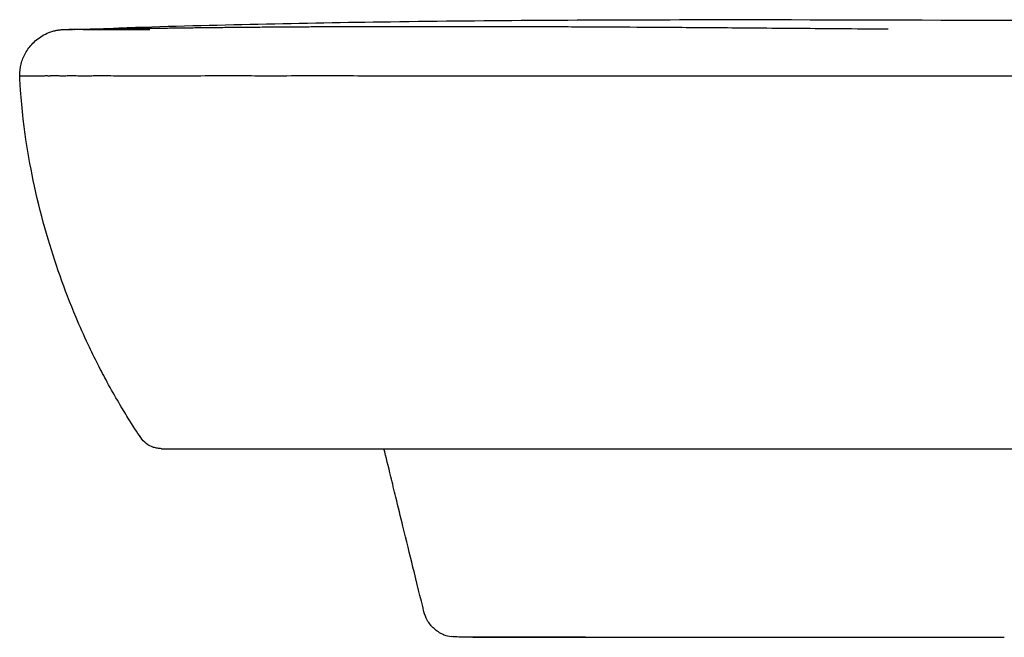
# Model space of a CAD drawing. Header units: millimetres. Extents: x -300 to 300, y -19 to 851.
# Tile 2 of 3: x -300 to -65, y 703 to 850. Entities that reach past the tile are written whole.
import ezdxf

# ---------------------------------------------------------------- set-up
doc = ezdxf.new("R2010")
doc.units = ezdxf.units.MM
doc.layers.add('GEB-KONTUR-A', color=5, linetype='CONTINUOUS')

msp = doc.modelspace()

# ---------------------------------------------------------------- linework, layer by layer
at = {"layer": 'GEB-KONTUR-A', "ltscale": 25}
for p, q in [((-271.12, 750.66), (-271.12, 750.66)), ((-266.13, 748), (0, 748)), ((-164.97, 703), (-191.81, 703)), ((-191.81, 703), (-191.81, 703))]:
    msp.add_line(p, q, dxfattribs=at)
for centre, major_axis, ratio, start_param, end_param in [((697.57, 838.08), (-986.1, 9.95), 0.000224, 6.259907, 6.261212), ((-196.42, 709.15), (-0.55, -5.97), 0.99997, 5.985685, 6.283185)]:
    msp.add_ellipse(centre, major_axis=major_axis, ratio=ratio, start_param=start_param, end_param=end_param, dxfattribs=at)
for points, knots in [([(-287.1, 848.05), (-287.04, 848.05), (-286.98, 848.05), (-286.92, 848.05), (-286.68, 848.06), (-286.4, 848.06), (-286.06, 848.07), (-285.99, 848.07), (-285.92, 848.07), (-285.85, 848.07), (-285.56, 848.07), (-285.24, 848.08), (-284.87, 848.08), (-284.84, 848.08), (-284.81, 848.08), (-284.79, 848.08), (-284.63, 848.09), (-284.46, 848.09), (-284.28, 848.09), (-283.85, 848.1), (-283.36, 848.1), (-282.8, 848.11), (-282.54, 848.12), (-282.27, 848.12), (-281.98, 848.12), (-281.45, 848.13), (-280.86, 848.14), (-280.2, 848.15), (-280.11, 848.15), (-280.02, 848.15), (-279.93, 848.16), (-279.53, 848.16), (-279.11, 848.17), (-278.66, 848.17), (-277.99, 848.18), (-277.27, 848.2), (-276.48, 848.21), (-275.76, 848.22), (-274.98, 848.23), (-274.13, 848.24), (-274.04, 848.24), (-273.95, 848.25), (-273.86, 848.25), (-273.05, 848.26), (-272.18, 848.27), (-271.25, 848.29), (-271.09, 848.29), (-270.92, 848.29), (-270.75, 848.29), (-270.48, 848.3), (-270.2, 848.3), (-269.92, 848.3), (-269.03, 848.32), (-268.1, 848.33), (-267.12, 848.34), (-266.83, 848.35), (-266.53, 848.35), (-266.22, 848.35), (-264.94, 848.37), (-263.59, 848.39), (-262.18, 848.41), (-261.03, 848.42), (-259.84, 848.44), (-258.63, 848.45), (-258.04, 848.46), (-257.45, 848.46), (-256.85, 848.47), (-255.59, 848.48), (-254.3, 848.5), (-253, 848.51), (-251.72, 848.53), (-250.43, 848.54), (-249.13, 848.55), (-247.4, 848.57), (-245.66, 848.58), (-243.89, 848.6), (-242.31, 848.61), (-240.72, 848.62), (-239.11, 848.64), (-237.08, 848.65), (-235.04, 848.67), (-232.98, 848.68), (-231.61, 848.69), (-230.24, 848.69), (-228.86, 848.7), (-226.49, 848.71), (-224.11, 848.72), (-221.73, 848.73), (-220.66, 848.74), (-219.59, 848.74), (-218.51, 848.74), (-216.4, 848.75), (-214.28, 848.76), (-212.15, 848.76), (-210.81, 848.76), (-209.47, 848.76), (-208.13, 848.77), (-204.67, 848.77), (-201.21, 848.77), (-197.75, 848.77), (-194.28, 848.77), (-190.81, 848.76), (-187.34, 848.76), (-183.24, 848.75), (-179.14, 848.73), (-175.04, 848.72), (-173.34, 848.71), (-171.64, 848.71), (-169.95, 848.7), (-168.82, 848.69), (-167.69, 848.69), (-166.56, 848.68), (-161.93, 848.66), (-157.29, 848.64), (-152.66, 848.61), (-150.38, 848.59), (-148.09, 848.58), (-145.81, 848.56), (-140.56, 848.53), (-135.3, 848.49), (-130.04, 848.45), (-129.2, 848.44), (-128.37, 848.44), (-127.53, 848.43), (-126.71, 848.42), (-125.9, 848.42), (-125.09, 848.41), (-118.95, 848.36), (-112.81, 848.31), (-106.66, 848.26), (-105.9, 848.25), (-105.13, 848.25), (-104.37, 848.24), (-100.49, 848.21), (-96.61, 848.17), (-92.72, 848.14)], [0, 0, 0, 0, 0.006614, 0.006614, 0.006614, 0.033735, 0.033735, 0.033735, 0.0392421, 0.0392421, 0.0392421, 0.0609671, 0.0609671, 0.0609671, 0.0625, 0.0625, 0.0625, 0.0716427, 0.0716427, 0.0716427, 0.0938125, 0.0938125, 0.0938125, 0.1038713, 0.1038713, 0.1038713, 0.1224749, 0.1224749, 0.1224749, 0.125, 0.125, 0.125, 0.1359136, 0.1359136, 0.1359136, 0.1518504, 0.1518504, 0.1518504, 0.1662737, 0.1662737, 0.1662737, 0.1677873, 0.1677873, 0.1677873, 0.1812727, 0.1812727, 0.1812727, 0.1836657, 0.1836657, 0.1836657, 0.1875, 0.1875, 0.1875, 0.1995164, 0.1995164, 0.1995164, 0.203153, 0.203153, 0.203153, 0.2185157, 0.2185157, 0.2185157, 0.2311106, 0.2311106, 0.2311106, 0.2371864, 0.2371864, 0.2371864, 0.25, 0.25, 0.25, 0.2624924, 0.2624924, 0.2624924, 0.2790145, 0.2790145, 0.2790145, 0.2937839, 0.2937839, 0.2937839, 0.3125, 0.3125, 0.3125, 0.3249529, 0.3249529, 0.3249529, 0.346393, 0.346393, 0.346393, 0.3560124, 0.3560124, 0.3560124, 0.375, 0.375, 0.375, 0.386975, 0.386975, 0.386975, 0.4178033, 0.4178033, 0.4178033, 0.4486316, 0.4486316, 0.4486316, 0.48498, 0.48498, 0.48498, 0.5, 0.5, 0.5, 0.5099965, 0.5099965, 0.5099965, 0.5509926, 0.5509926, 0.5509926, 0.5711549, 0.5711549, 0.5711549, 0.6176079, 0.6176079, 0.6176079, 0.625, 0.625, 0.625, 0.6321823, 0.6321823, 0.6321823, 0.6864066, 0.6864066, 0.6864066, 0.6931567, 0.6931567, 0.6931567, 0.7274061, 0.7274061, 0.7274061, 0.7274061]), ([(0, 850), (-47.49, 850), (-94.98, 850.35), (-166.21, 850.25), (-189.95, 850.11), (-234.57, 849.47), (-255.45, 849.01), (-276.32, 848.34)], [-28.49157, -28.49157, -28.49157, -28.49157, -14.246263, -14.246263, -7.123006, -7.123006, -0.858993, -0.858993, -0.858993, -0.858993]), ([(-300.01, 837), (-300.01, 837.92), (-299.9, 838.86), (-299.43, 840.68), (-299.08, 841.57), (-298.15, 843.24), (-297.56, 844.03), (-296.12, 845.51), (-295.24, 846.18), (-293.75, 846.99), (-293.19, 847.24), (-292.44, 847.49), (-292.27, 847.55), (-291.95, 847.64), (-291.79, 847.68), (-291.54, 847.74), (-291.45, 847.77), (-291.21, 847.82), (-291.08, 847.84), (-290.84, 847.89), (-290.74, 847.9), (-290.54, 847.93), (-290.44, 847.94), (-290.22, 847.97), (-290.12, 847.98), (-289.87, 848.01), (-289.77, 848.01), (-289.47, 848.03), (-289.41, 848.03), (-289.15, 848.04), (-289.07, 848.04), (-288.72, 848.04), (-288.44, 848.04), (-288.07, 848.04)], [0, 0, 0, 0, 0.279532, 0.279532, 0.562545, 0.562545, 0.862589, 0.862589, 1.208778, 1.208778, 1.394821, 1.394821, 1.446727, 1.446727, 1.495976, 1.495976, 1.528174, 1.528174, 1.580969, 1.580969, 1.63534, 1.63534, 1.713358, 1.713358, 1.853078, 1.853078, 2.173161, 2.173161, 3.132217, 3.132217, 6.007914, 6.007914, 12.384115, 12.384115, 12.384115, 12.384115]), ([(-288.9, 848.03), (-288.91, 848.03), (-288.92, 848.03), (-288.93, 848.03), (-288.93, 848.03), (-288.98, 848.03), (-288.9, 848.03), (-288.29, 848.03)], [0.7182151, 0.7182151, 0.7182151, 0.7182151, 0.75, 0.75, 0.7532776, 0.7532776, 0.9999875, 0.9999875, 0.9999875, 0.9999875]), ([(-288.9, 848.03), (-288.24, 848.04), (-286.89, 848.06), (-282.75, 848.15), (-279.81, 848.22), (-276.32, 848.34)], [0, 0, 0, 0, 10.001895, 10.001895, 21.206859, 21.206859, 21.206859, 21.206859]), ([(-288.41, 848.03), (-288.41, 848.03), (-288.36, 848.03), (-288.27, 848.03), (-288.24, 848.03), (-288.2, 848.03)], [3.010747, 3.010747, 3.010747, 3.010747, 4.179154, 4.179154, 4.739797, 4.739797, 4.739797, 4.739797]), ([(-276.83, 848.03), (-277.11, 848.03), (-277.36, 848.03), (-277.59, 848.03), (-277.81, 848.03), (-278.01, 848.03), (-278.2, 848.03), (-278.61, 848.03), (-278.97, 848.03), (-279.29, 848.03), (-279.3, 848.03), (-279.31, 848.03), (-279.33, 848.03), (-279.63, 848.03), (-279.91, 848.03), (-280.16, 848.03), (-280.3, 848.03), (-280.44, 848.03), (-280.56, 848.03), (-280.73, 848.03), (-280.9, 848.03), (-281.05, 848.03), (-281.12, 848.03), (-281.2, 848.03), (-281.26, 848.03), (-281.32, 848.03), (-281.39, 848.03), (-281.44, 848.03), (-281.45, 848.03), (-281.46, 848.03), (-281.47, 848.03), (-281.53, 848.03), (-281.61, 848.03), (-281.67, 848.03), (-281.7, 848.03), (-281.73, 848.03), (-281.76, 848.03), (-281.79, 848.03), (-281.83, 848.03), (-281.85, 848.03), (-281.97, 848.03), (-282.1, 848.03), (-282.22, 848.03), (-282.29, 848.03), (-282.36, 848.03), (-282.43, 848.03), (-282.47, 848.03), (-282.52, 848.03), (-282.57, 848.03), (-282.68, 848.03), (-282.79, 848.03), (-282.9, 848.03), (-283.04, 848.03), (-283.18, 848.03), (-283.31, 848.03), (-283.39, 848.03), (-283.46, 848.03), (-283.54, 848.03), (-283.74, 848.03), (-283.93, 848.03), (-284.11, 848.03), (-284.12, 848.03), (-284.12, 848.03), (-284.13, 848.03), (-284.38, 848.03), (-284.61, 848.03), (-284.84, 848.03), (-284.95, 848.03), (-285.07, 848.03), (-285.18, 848.03), (-285.34, 848.03), (-285.5, 848.03), (-285.64, 848.03), (-285.79, 848.03), (-285.93, 848.03), (-286.06, 848.03), (-286.06, 848.03), (-286.06, 848.03), (-286.07, 848.03), (-286.2, 848.03), (-286.33, 848.03), (-286.45, 848.03), (-286.57, 848.03), (-286.69, 848.03), (-286.8, 848.03), (-286.88, 848.03), (-286.95, 848.03), (-287.02, 848.03), (-287.05, 848.03), (-287.09, 848.03), (-287.12, 848.03), (-287.22, 848.03), (-287.32, 848.03), (-287.41, 848.03), (-287.5, 848.03), (-287.58, 848.03), (-287.66, 848.03), (-287.69, 848.03), (-287.71, 848.03), (-287.74, 848.03), (-287.79, 848.03), (-287.84, 848.03), (-287.89, 848.03), (-288.03, 848.03), (-288.15, 848.03), (-288.26, 848.03)], [0.6977972, 0.6977972, 0.6977972, 0.6977972, 0.703125, 0.703125, 0.703125, 0.7080182, 0.7080182, 0.7080182, 0.7183337, 0.7183337, 0.7183337, 0.71875, 0.71875, 0.71875, 0.7286632, 0.7286632, 0.7286632, 0.734375, 0.734375, 0.734375, 0.7421875, 0.7421875, 0.7421875, 0.7460937, 0.7460937, 0.7460937, 0.7494573, 0.7494573, 0.7494573, 0.75, 0.75, 0.75, 0.7539062, 0.7539062, 0.7539062, 0.7558594, 0.7558594, 0.7558594, 0.7578125, 0.7578125, 0.7578125, 0.765625, 0.765625, 0.765625, 0.7703188, 0.7703188, 0.7703188, 0.7734375, 0.7734375, 0.7734375, 0.78125, 0.78125, 0.78125, 0.7911025, 0.7911025, 0.7911025, 0.796875, 0.796875, 0.796875, 0.8120109, 0.8120109, 0.8120109, 0.8125, 0.8125, 0.8125, 0.8328912, 0.8328912, 0.8328912, 0.84375, 0.84375, 0.84375, 0.859375, 0.859375, 0.859375, 0.8747437, 0.8747437, 0.8747437, 0.875, 0.875, 0.875, 0.890625, 0.890625, 0.890625, 0.90625, 0.90625, 0.90625, 0.9165678, 0.9165678, 0.9165678, 0.921875, 0.921875, 0.921875, 0.9375, 0.9375, 0.9375, 0.953125, 0.953125, 0.953125, 0.9584067, 0.9584067, 0.9584067, 0.96875, 0.96875, 0.96875, 1, 1, 1, 1]), ([(-284.89, 848.03), (-284.03, 848.03), (-283.02, 848.03), (-281.05, 848.03), (-280.23, 848.03), (-278.44, 848.03), (-278.01, 848.03), (-277.49, 848.03)], [0, 0, 0, 0, 3.198532, 3.198532, 4.819995, 4.819995, 5.267081, 5.267081, 5.267081, 5.267081]), ([(-277.48, 848.03), (-277.01, 848.03), (-276.47, 848.03), (-275.07, 848.04), (-274.15, 848.04), (-271.82, 848.04), (-270.42, 848.04), (-268.95, 848.04)], [5.272218, 5.272218, 5.272218, 5.272218, 5.680719, 5.680719, 6.15667, 6.15667, 6.673319, 6.673319, 6.673319, 6.673319]), ([(-300.01, 837), (-300.01, 837), (-300.01, 837), (-300, 837), (-299.98, 837), (-299.92, 837), (-299.87, 837), (-299.65, 837), (-299.39, 837), (-298.72, 837), (-298.42, 837), (-297.68, 837), (-297.25, 837), (-296.37, 837), (-295.98, 837), (-295.12, 837), (-294.65, 836.99), (-293.97, 837), (-293.81, 837.01), (-293.53, 837.01), (-293.45, 837), (-293.25, 836.98), (-293.2, 836.98), (-293.1, 836.97), (-293.05, 836.97), (-292.94, 836.97), (-292.87, 836.98), (-292.75, 836.99), (-292.69, 837), (-292.52, 837.01), (-292.39, 837.01), (-292.03, 837), (-291.76, 837), (-291.32, 837.01), (-291.17, 837.02), (-290.9, 837.02), (-290.78, 837.02), (-290.51, 837), (-290.38, 836.99), (-290.14, 836.97), (-290.04, 836.96), (-289.9, 836.95), (-289.87, 836.95), (-289.78, 836.94), (-289.73, 836.94), (-289.63, 836.94), (-289.58, 836.94), (-289.37, 836.95), (-289.2, 836.97), (-288.78, 837), (-288.52, 837.02), (-288.05, 837.03), (-287.87, 837.03), (-287.22, 837.03), (-286.72, 837.01), (-285.64, 836.98), (-285.08, 836.97), (-284.18, 836.97), (-283.9, 836.97), (-283.26, 836.98), (-282.89, 836.99), (-282.33, 837.01), (-282.15, 837.02), (-281.73, 837.03), (-281.49, 837.03), (-280.85, 837.03), (-280.45, 837.03), (-279.26, 837.02), (-278.44, 837.01), (-276.93, 836.99), (-276.26, 836.99), (-274, 836.99), (-272.36, 837), (-268.72, 837), (-266.69, 837), (-263.58, 837), (-262.49, 837), (-259.85, 837), (-258.31, 837), (-254.09, 837), (-251.37, 837.01), (-247.63, 837.01), (-246.55, 837.01), (-244.37, 837), (-243.34, 836.99), (-239.74, 836.98), (-237.14, 837), (-228.85, 837.01), (-223.64, 837), (-214.22, 837), (-210.15, 837), (-198.58, 837), (-191.09, 837), (-179.8, 837), (-176.01, 837), (-168.66, 837), (-165.1, 837), (-154.86, 837), (-148.17, 837), (-140.03, 837), (-138.56, 837), (-131.41, 837), (-125.74, 837), (-115.08, 837), (-110.1, 837), (-96.39, 837), (-87.66, 837), (-75.65, 837), (-72.38, 837), (-63.35, 837), (-57.61, 837), (-43.23, 837), (-34.6, 837), (-17.31, 837), (-8.66, 837), (0, 837)], [22.506924, 22.506924, 22.506924, 22.506924, 23.153616, 23.153616, 24.611563, 24.611563, 26.170987, 26.170987, 29.792612, 29.792612, 31.887222, 31.887222, 33.994744, 33.994744, 35.458279, 35.458279, 36.8592, 36.8592, 37.281169, 37.281169, 37.625573, 37.625573, 37.72259, 37.72259, 37.835035, 37.835035, 37.969772, 37.969772, 38.109422, 38.109422, 38.359222, 38.359222, 38.791271, 38.791271, 38.988334, 38.988334, 39.135844, 39.135844, 39.295093, 39.295093, 39.403311, 39.403311, 39.438065, 39.438065, 39.492887, 39.492887, 39.542877, 39.542877, 39.702722, 39.702722, 39.924036, 39.924036, 40.064727, 40.064727, 40.385158, 40.385158, 40.674982, 40.674982, 40.799767, 40.799767, 40.948646, 40.948646, 41.015348, 41.015348, 41.100888, 41.100888, 41.234259, 41.234259, 41.48619, 41.48619, 41.67924, 41.67924, 42.118857, 42.118857, 42.62553, 42.62553, 42.897261, 42.897261, 43.274605, 43.274605, 43.921019, 43.921019, 44.183162, 44.183162, 44.44809, 44.44809, 45.065474, 45.065474, 46.060759, 46.060759, 46.817286, 46.817286, 48.20378, 48.20378, 48.904359, 48.904359, 49.561504, 49.561504, 50.794222, 50.794222, 51.062513, 51.062513, 52.099811, 52.099811, 53.007869, 53.007869, 54.59961, 54.59961, 55.197361, 55.197361, 56.244609, 56.244609, 57.818257, 57.818257, 59.39562, 59.39562, 59.39562, 59.39562]), ([(-271.12, 750.66), (-271.96, 751.91), (-272.94, 753.41), (-274.83, 756.44), (-275.58, 757.66), (-277.24, 760.49), (-278.2, 762.18), (-279.87, 765.25), (-280.61, 766.65), (-282.14, 769.66), (-282.92, 771.27), (-284.71, 775.08), (-285.67, 777.24), (-288, 782.78), (-289.23, 786), (-292.67, 795.75), (-294.71, 802.53), (-297.23, 814.11), (-297.94, 817.92), (-298.75, 823.41), (-298.96, 825.05), (-299.43, 829.03), (-299.64, 831.37), (-299.89, 834.73), (-299.96, 835.9), (-300.01, 837)], [0, 0, 0, 0, 1.001116, 1.001116, 1.536815, 1.536815, 2.121752, 2.121752, 2.589708, 2.589708, 3.149017, 3.149017, 3.959906, 3.959906, 5.319587, 5.319587, 8.088083, 8.088083, 9.265217, 9.265217, 9.756796, 9.756796, 10.481667, 10.481667, 10.899736, 10.899736, 10.899736, 10.899736]), ([(-266.13, 748), (-266.47, 748), (-266.8, 748.03), (-267.45, 748.14), (-267.76, 748.22), (-268.68, 748.53), (-269.27, 748.84), (-270.3, 749.64), (-270.76, 750.12), (-271.12, 750.66)], [0, 0, 0, 0, 0.0996991, 0.0996991, 0.1967124, 0.1967124, 0.3917635, 0.3917635, 0.5862739, 0.5862739, 0.5862739, 0.5862739]), ([(-203.5, 709.09), (-204.33, 712.44), (-205.2, 716.01), (-206.89, 722.87), (-207.7, 726.14), (-209.08, 731.77), (-209.65, 734.11), (-210.62, 738.07), (-211.02, 739.72), (-212, 743.7), (-212.56, 746.01), (-213.05, 748)], [0, 0, 0, 0, 1.270097, 1.270097, 2.319444, 2.319444, 3.035842, 3.035842, 3.544857, 3.544857, 4.309146, 4.309146, 4.309146, 4.309146]), ([(-198.91, 703.66), (-199.7, 704), (-200.45, 704.48), (-201.73, 705.64), (-202.29, 706.33), (-203.06, 707.71), (-203.33, 708.39), (-203.5, 709.09)], [0, 0, 0, 0, 0.259273, 0.259273, 0.5193437, 0.5193437, 0.7342811, 0.7342811, 0.7342811, 0.7342811]), ([(-198.91, 703.66), (-198.89, 703.65), (-198.87, 703.64), (-198.8, 703.62), (-198.75, 703.61), (-198.7, 703.6)], [0.1650437, 0.1650437, 0.1650437, 0.1650437, 0.5528851, 0.5528851, 1, 1, 1, 1]), ([(-191.81, 703), (-194.17, 703), (-195.55, 703.08), (-196.56, 703.14), (-196.74, 703.15), (-196.97, 703.18)], [0, 0, 0, 0, 10.003315, 10.003315, 13.549396, 13.549396, 13.549396, 13.549396]), ([(-191.81, 703), (-191.78, 703), (-191.74, 703), (-191.58, 703), (-191.45, 703), (-191.21, 703), (-191.09, 703), (-190.86, 703), (-190.74, 703), (-190.52, 703), (-190.41, 703), (-190.19, 703), (-190.09, 703), (-189.88, 703), (-189.79, 703), (-189.59, 703), (-189.5, 703), (-189.31, 703), (-189.23, 703), (-189.05, 703), (-188.97, 703), (-188.8, 703), (-188.72, 703), (-188.57, 703), (-188.49, 703), (-188.35, 703), (-188.28, 703), (-188.14, 703), (-188.08, 703), (-187.95, 703), (-187.89, 703), (-187.78, 703), (-187.72, 703), (-187.61, 703), (-187.55, 703), (-187.44, 703), (-187.38, 703), (-187.27, 703), (-187.21, 703), (-187.1, 703), (-187.04, 703), (-186.92, 703), (-186.86, 703), (-186.74, 703), (-186.68, 703), (-186.54, 703), (-186.47, 703), (-186.33, 703), (-186.25, 703), (-186.08, 703), (-185.99, 703), (-185.79, 703), (-185.68, 703), (-185.46, 703), (-185.33, 703), (-185.08, 703), (-184.95, 703), (-184.68, 703), (-184.54, 703), (-184.27, 703), (-184.13, 703), (-183.87, 703), (-183.73, 703), (-183.47, 703), (-183.34, 703), (-183.07, 703), (-182.94, 703), (-182.66, 703), (-182.52, 703), (-182.22, 703), (-182.07, 703), (-181.76, 703), (-181.59, 703), (-181.26, 703), (-181.09, 703), (-180.73, 703), (-180.55, 703), (-180.16, 703), (-179.96, 703), (-179.55, 703), (-179.34, 703), (-178.89, 703), (-178.66, 703), (-178.18, 703), (-177.93, 703), (-177.54, 703), (-177.4, 703), (-177.25, 703), (-177.24, 703), (-177.11, 703), (-176.98, 703), (-176.57, 703), (-176.28, 703), (-175.69, 703), (-175.39, 703), (-174.78, 703), (-174.47, 703), (-173.84, 703), (-173.51, 703), (-172.83, 703), (-172.47, 703), (-171.72, 703), (-171.33, 703), (-170.5, 703), (-170.07, 703), (-169.19, 703), (-168.74, 703), (-168.12, 703), (-167.96, 703), (-167.5, 703), (-167.18, 703), (-166.39, 703), (-165.9, 703), (-165.25, 703), (-165.11, 703), (-164.96, 703), (-164.94, 703), (-164.58, 703), (-164.22, 703), (-163.33, 703), (-162.8, 703), (-161.72, 703), (-161.18, 703), (-160.07, 703), (-159.51, 703), (-158.35, 703), (-157.76, 703), (-156.53, 703), (-155.89, 703), (-154.54, 703), (-153.83, 703), (-152.33, 703), (-151.54, 703), (-150.32, 703), (-149.89, 703), (-149.01, 703), (-148.57, 703), (-148.1, 703), (-148.09, 703), (-147.13, 703), (-146.18, 703), (-144.18, 703), (-143.12, 703), (-140.91, 703), (-139.75, 703), (-137.32, 703), (-136.05, 703), (-133.38, 703), (-131.98, 703), (-129.04, 703), (-127.5, 703), (-124.28, 703), (-122.59, 703), (-119.04, 703), (-117.18, 703), (-114.1, 703), (-112.87, 703), (-110.83, 703), (-110.02, 703), (-106.97, 703), (-104.74, 703), (-100.06, 703), (-97.61, 703), (-92.5, 703), (-89.83, 703), (-85, 703), (-82.84, 703), (-79.94, 703), (-79.2, 703), (-77.13, 703), (-75.81, 703), (-72.65, 703), (-70.82, 703), (-67.65, 703), (-66.31, 703), (-64.96, 703)], [0, 0, 0, 0, 0.006893, 0.006893, 0.0287974, 0.0287974, 0.0488416, 0.0488416, 0.0671939, 0.0671939, 0.0840057, 0.0840057, 0.0994139, 0.0994139, 0.1135429, 0.1135429, 0.1265035, 0.1265035, 0.1383921, 0.1383921, 0.1493032, 0.1493032, 0.1593361, 0.1593361, 0.1685672, 0.1685672, 0.177016, 0.177016, 0.184693, 0.184693, 0.1917054, 0.1917054, 0.1982682, 0.1982682, 0.2046156, 0.2046156, 0.2109103, 0.2109103, 0.2172078, 0.2172078, 0.2235031, 0.2235031, 0.2298115, 0.2298115, 0.2362343, 0.2362343, 0.2429728, 0.2429728, 0.2502665, 0.2502665, 0.2582845, 0.2582845, 0.2669767, 0.2669767, 0.2759956, 0.2759956, 0.284862, 0.284862, 0.2931806, 0.2931806, 0.3007052, 0.3007052, 0.3074339, 0.3074339, 0.3136157, 0.3136157, 0.3195593, 0.3195593, 0.3254603, 0.3254603, 0.3313607, 0.3313607, 0.3372397, 0.3372397, 0.3430978, 0.3430978, 0.3489417, 0.3489417, 0.3547604, 0.3547604, 0.3605462, 0.3605462, 0.3663114, 0.3663114, 0.3720868, 0.3720868, 0.375, 0.375, 0.3752513, 0.3752513, 0.3778762, 0.3778762, 0.3835863, 0.3835863, 0.3890941, 0.3890941, 0.3944365, 0.3944365, 0.3997867, 0.3997867, 0.4053293, 0.4053293, 0.4111671, 0.4111671, 0.4172292, 0.4172292, 0.4233441, 0.4233441, 0.425414, 0.425414, 0.429449, 0.429449, 0.4355915, 0.4355915, 0.4373462, 0.4373462, 0.4375, 0.4375, 0.4418087, 0.4418087, 0.4480896, 0.4480896, 0.4543904, 0.4543904, 0.4607474, 0.4607474, 0.4673294, 0.4673294, 0.4743633, 0.4743633, 0.482052, 0.482052, 0.4905277, 0.4905277, 0.4951181, 0.4951181, 0.4998419, 0.4998419, 0.5, 0.5, 0.5100166, 0.5100166, 0.5210854, 0.5210854, 0.5331428, 0.5331428, 0.546308, 0.546308, 0.560702, 0.560702, 0.5764482, 0.5764482, 0.5936815, 0.5936815, 0.6125487, 0.6125487, 0.625, 0.625, 0.6332035, 0.6332035, 0.6558037, 0.6558037, 0.6804932, 0.6804932, 0.7074037, 0.7074037, 0.7292023, 0.7292023, 0.7366695, 0.7366695, 0.75, 0.75, 0.7684629, 0.7684629, 0.7819869, 0.7819869, 0.7819869, 0.7819869])]:
    msp.add_open_spline(points, degree=3, knots=knots, dxfattribs=at)
for points in [[(-288.29, 848.03), (-288.26, 848.03), (-288.23, 848.03), (-288.2, 848.03)], [(-191.81, 703), (-191.81, 703), (-191.81, 703), (-191.81, 703)]]:
    msp.add_open_spline(points, degree=3, dxfattribs=at)

doc.saveas('drawing.dxf')
